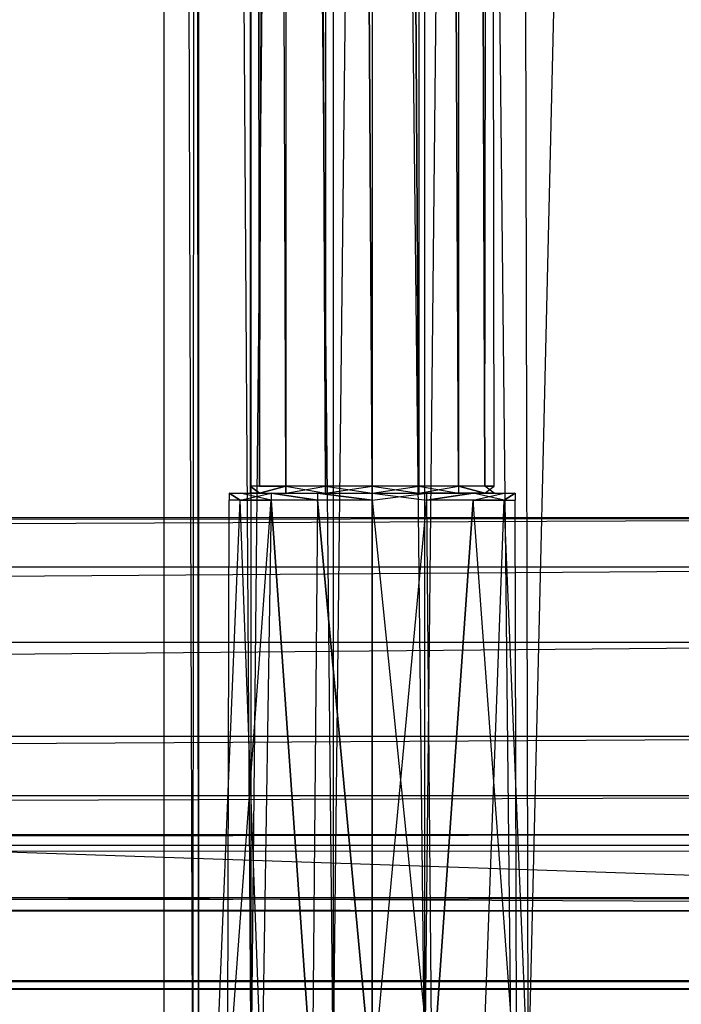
# Model space of a CAD drawing. Extents: x 0 to 1.6, y -0.5 to 0.
# Tile 79 of 182: x 0.4411 to 0.4705, y -0.4783 to -0.4346. Entities that reach past the tile are written whole.
import ezdxf

# ---------------------------------------------------------------- set-up
doc = ezdxf.new("R2010")
doc.units = 0
for name, color, linetype in [('L16_DRAWERBOXO_7___REPLACEMTFOR', 7, 'CONTINUOUS'), ('L34_KORPUS3_2', 7, 'CONTINUOUS'), ('L39_KORPUS2_3___REPLACEMTFOREMP', 7, 'CONTINUOUS'), ('L43_KORPUS2_5___REPLACEMTFOREMP', 7, 'CONTINUOUS'), ('L45_ABDECKPL_0___REPLACEMTFOREM', 7, 'CONTINUOUS'), ('L50_DRAWERBOXU_4___REPLACEMTFOR', 7, 'CONTINUOUS'), ('L52_DRAWERBOXU_6___REPLACEMTFOR', 7, 'CONTINUOUS')]:
    doc.layers.add(name, color=color, linetype=linetype)

msp = doc.modelspace()

# ---------------------------------------------------------------- linework, layer by layer
at = {"layer": 'L16_DRAWERBOXO_7___REPLACEMTFOR', "color": 250}
for points, invisible_edges in [([(0.483985, -0.481792, 0.377864), (0.4475, -0.113855, 0.377864), (0.4475, -0.481792, 0.377864), (0.483985, -0.481792, 0.377864)], 13), ([(0.4475, -0.113855, 0.377864), (0.483985, -0.481792, 0.377864), (0.483985, -0.113855, 0.377864), (0.4475, -0.113855, 0.377864)], 14), ([(0.4475, -0.113855, 0.377864), (0.448786, -0.481792, 0.453394), (0.4475, -0.481792, 0.377864), (0.4475, -0.113855, 0.377864)], 13), ([(0.448786, -0.481792, 0.453394), (0.4475, -0.113855, 0.377864), (0.448786, -0.113855, 0.453394), (0.448786, -0.481792, 0.453394)], 14), ([(0.448786, -0.481792, 0.453394), (0.449033, -0.113855, 0.456767), (0.449033, -0.481792, 0.456767), (0.448786, -0.481792, 0.453394)], 13), ([(0.449033, -0.113855, 0.456767), (0.448786, -0.481792, 0.453394), (0.448786, -0.113855, 0.453394), (0.449033, -0.113855, 0.456767)], 14), ([(0.449033, -0.113855, 0.456767), (0.45138, -0.481792, 0.460041), (0.449033, -0.481792, 0.456767), (0.449033, -0.113855, 0.456767)], 13), ([(0.45138, -0.481792, 0.460041), (0.449033, -0.113855, 0.456767), (0.45138, -0.113855, 0.460042), (0.45138, -0.481792, 0.460041)], 14), ([(0.455027, -0.113855, 0.461757), (0.45138, -0.481792, 0.460041), (0.45138, -0.113855, 0.460042), (0.455027, -0.113855, 0.461757)], 13), ([(0.45138, -0.481792, 0.460041), (0.455027, -0.113855, 0.461757), (0.455027, -0.481792, 0.461757), (0.45138, -0.481792, 0.460041)], 14), ([(0.459089, -0.113855, 0.461806), (0.455027, -0.481792, 0.461757), (0.455027, -0.113855, 0.461757), (0.459089, -0.113855, 0.461806)], 13), ([(0.455027, -0.481792, 0.461757), (0.459089, -0.113855, 0.461806), (0.459089, -0.481792, 0.461806), (0.455027, -0.481792, 0.461757)], 14), ([(0.462928, -0.113855, 0.460476), (0.459089, -0.481792, 0.461806), (0.459089, -0.113855, 0.461806), (0.462928, -0.113855, 0.460476)], 13), ([(0.459089, -0.481792, 0.461806), (0.462928, -0.113855, 0.460476), (0.462928, -0.481792, 0.460476), (0.459089, -0.481792, 0.461806)], 14), ([(0.462928, -0.113855, 0.460476), (0.46368, -0.481792, 0.459409), (0.462928, -0.481792, 0.460476), (0.462928, -0.113855, 0.460476)], 13), ([(0.46368, -0.481792, 0.459409), (0.462928, -0.113855, 0.460476), (0.46368, -0.113855, 0.459409), (0.46368, -0.481792, 0.459409)], 14), ([(0.46368, -0.113855, 0.459409), (0.472389, -0.481792, 0.406491), (0.46368, -0.481792, 0.459409), (0.46368, -0.113855, 0.459409)], 13), ([(0.472389, -0.481792, 0.406491), (0.46368, -0.113855, 0.459409), (0.472389, -0.113855, 0.406491), (0.472389, -0.481792, 0.406491)], 14)]:
    msp.add_3dface(points, dxfattribs=dict(at, invisible_edges=invisible_edges))
at = {"layer": 'L34_KORPUS3_2', "color": 8}
for points, invisible_edges in [([(0.002909, -0.497407), (0.002912, -0.000595), (0.9, -0.497407), (0.002909, -0.497407)], 15), ([(0.002912, -0.000597, 0.00769), (0.002909, -0.497405, 0.00769), (0.9, -0.497405, 0.00769), (0.002912, -0.000597, 0.00769)], 15), ([(0.9, -0.497407), (0.002912, -0.000595), (0.9, -0.000595), (0.9, -0.497407)], 15), ([(0.002912, -0.000597, 0.00769), (0.9, -0.497405, 0.00769), (0.9, -0.000597, 0.00769), (0.002912, -0.000597, 0.00769)], 11)]:
    msp.add_3dface(points, dxfattribs=dict(at, invisible_edges=invisible_edges))
at = {"layer": 'L39_KORPUS2_3___REPLACEMTFOREMP', "color": 250}
for points, invisible_edges in [([(0.02052, -0.456715, 0.473584), (0.5, -0.456715, 0.472817), (0.02052, -0.456715, 0.472817), (0.02052, -0.456715, 0.473584)], 13), ([(0.5, -0.456715, 0.472817), (0.02052, -0.456715, 0.473584), (0.5, -0.456715, 0.473584), (0.5, -0.456715, 0.472817)], 14), ([(0.5, -0.456715, 0.472817), (0.02052, -0.457221, 0.472817), (0.02052, -0.456715, 0.472817), (0.5, -0.456715, 0.472817)], 13), ([(0.02052, -0.457221, 0.472817), (0.5, -0.456715, 0.472817), (0.5, -0.457221, 0.472817), (0.02052, -0.457221, 0.472817)], 14), ([(0.02052, -0.458902, 0.527803), (0.5, -0.456715, 0.524414), (0.02052, -0.456715, 0.524414), (0.02052, -0.458902, 0.527803)], 13), ([(0.5, -0.456715, 0.524414), (0.02052, -0.458902, 0.527803), (0.5, -0.458902, 0.527803), (0.5, -0.456715, 0.524414)], 14), ([(0.02052, -0.456715, 0.520115), (0.5, -0.456715, 0.473584), (0.02052, -0.456715, 0.473584), (0.02052, -0.456715, 0.520115)], 13), ([(0.5, -0.456715, 0.473584), (0.02052, -0.456715, 0.520115), (0.5, -0.456715, 0.520115), (0.5, -0.456715, 0.473584)], 14), ([(0.02052, -0.456715, 0.524414), (0.5, -0.456715, 0.520115), (0.02052, -0.456715, 0.520115), (0.02052, -0.456715, 0.524414)], 13), ([(0.5, -0.456715, 0.520115), (0.02052, -0.456715, 0.524414), (0.5, -0.456715, 0.524414), (0.5, -0.456715, 0.520115)], 14), ([(0.02052, -0.457221, 0.472817), (0.5, -0.473592, 0.472817), (0.02052, -0.473592, 0.472817), (0.02052, -0.457221, 0.472817)], 13), ([(0.5, -0.473592, 0.472817), (0.02052, -0.457221, 0.472817), (0.5, -0.457221, 0.472817), (0.5, -0.473592, 0.472817)], 14), ([(0.02052, -0.462259, 0.533004), (0.5, -0.458902, 0.527803), (0.02052, -0.458902, 0.527803), (0.02052, -0.462259, 0.533004)], 13), ([(0.5, -0.458902, 0.527803), (0.02052, -0.462259, 0.533004), (0.5, -0.462259, 0.533004), (0.5, -0.458902, 0.527803)], 14), ([(0.02052, -0.466422, 0.542125), (0.5, -0.462259, 0.533004), (0.02052, -0.462259, 0.533004), (0.02052, -0.466422, 0.542125)], 13), ([(0.5, -0.462259, 0.533004), (0.02052, -0.466422, 0.542125), (0.5, -0.466422, 0.542125), (0.5, -0.462259, 0.533004)], 14), ([(0.02052, -0.46906, 0.553784), (0.5, -0.466422, 0.542125), (0.02052, -0.466422, 0.542125), (0.02052, -0.46906, 0.553784)], 13), ([(0.5, -0.466422, 0.542125), (0.02052, -0.46906, 0.553784), (0.5, -0.46906, 0.553784), (0.5, -0.466422, 0.542125)], 14), ([(0.02052, -0.47079, 0.565518), (0.5, -0.46906, 0.553784), (0.02052, -0.46906, 0.553784), (0.02052, -0.47079, 0.565518)], 13), ([(0.5, -0.46906, 0.553784), (0.02052, -0.47079, 0.565518), (0.5, -0.47079, 0.565518), (0.5, -0.46906, 0.553784)], 14), ([(0.02052, -0.471275, 0.57516), (0.5, -0.47079, 0.565518), (0.02052, -0.47079, 0.565518), (0.02052, -0.471275, 0.57516)], 13), ([(0.5, -0.47079, 0.565518), (0.02052, -0.471275, 0.57516), (0.5, -0.471275, 0.57516), (0.5, -0.47079, 0.565518)], 14), ([(0.02052, -0.471318, 0.576011), (0.5, -0.471275, 0.57516), (0.02052, -0.471275, 0.57516), (0.02052, -0.471318, 0.576011)], 13), ([(0.5, -0.471275, 0.57516), (0.02052, -0.471318, 0.576011), (0.5, -0.471318, 0.576011), (0.5, -0.471275, 0.57516)], 14), ([(0.5, -0.471542, 0.576011), (0.02052, -0.471318, 0.576011), (0.02052, -0.471542, 0.576011), (0.5, -0.471542, 0.576011)], 13), ([(0.02052, -0.471318, 0.576011), (0.5, -0.471542, 0.576011), (0.5, -0.471318, 0.576011), (0.02052, -0.471318, 0.576011)], 14), ([(0.5, -0.473886, 0.576011), (0.02052, -0.471542, 0.576011), (0.02052, -0.473886, 0.576011), (0.5, -0.473886, 0.576011)], 13), ([(0.02052, -0.471542, 0.576011), (0.5, -0.473886, 0.576011), (0.5, -0.471542, 0.576011), (0.02052, -0.471542, 0.576011)], 14), ([(0.5, -0.473592, 0.472817), (0.02052, -0.474171, 0.472817), (0.02052, -0.473592, 0.472817), (0.5, -0.473592, 0.472817)], 13), ([(0.02052, -0.474171, 0.472817), (0.5, -0.473592, 0.472817), (0.5, -0.474171, 0.472817), (0.02052, -0.474171, 0.472817)], 14), ([(0.5, -0.474171, 0.576011), (0.02052, -0.473886, 0.576011), (0.02052, -0.474171, 0.576011), (0.5, -0.474171, 0.576011)], 13), ([(0.02052, -0.473886, 0.576011), (0.5, -0.474171, 0.576011), (0.5, -0.473886, 0.576011), (0.02052, -0.473886, 0.576011)], 14), ([(0.5, -0.474171, 0.47378), (0.02052, -0.474171, 0.472817), (0.5, -0.474171, 0.472817), (0.5, -0.474171, 0.47378)], 13), ([(0.02052, -0.474171, 0.472817), (0.5, -0.474171, 0.47378), (0.02052, -0.474171, 0.47378), (0.02052, -0.474171, 0.472817)], 14), ([(0.5, -0.474171, 0.575409), (0.02052, -0.474171, 0.47378), (0.5, -0.474171, 0.47378), (0.5, -0.474171, 0.575409)], 13), ([(0.02052, -0.474171, 0.47378), (0.5, -0.474171, 0.575409), (0.02052, -0.474171, 0.575409), (0.02052, -0.474171, 0.47378)], 14), ([(0.5, -0.474171, 0.576011), (0.02052, -0.474171, 0.575409), (0.5, -0.474171, 0.575409), (0.5, -0.474171, 0.576011)], 13), ([(0.02052, -0.474171, 0.575409), (0.5, -0.474171, 0.576011), (0.02052, -0.474171, 0.576011), (0.02052, -0.474171, 0.575409)], 14)]:
    msp.add_3dface(points, dxfattribs=dict(at, invisible_edges=invisible_edges))
at = {"layer": 'L43_KORPUS2_5___REPLACEMTFOREMP', "color": 250}
for points, invisible_edges in [([(0.412383, -0.068446, 0.006866), (0.943741, -0.477287, 0.006866), (0.412383, -0.477287, 0.006866), (0.412383, -0.068446, 0.006866)], 13), ([(0.943741, -0.477287, 0.006866), (0.412383, -0.068446, 0.006866), (0.943741, -0.068446, 0.006866), (0.943741, -0.477287, 0.006866)], 14), ([(0.943741, -0.477287, 0.024322), (0.412383, -0.068446, 0.024322), (0.412383, -0.477287, 0.024322), (0.943741, -0.477287, 0.024322)], 13), ([(0.412383, -0.068446, 0.024322), (0.943741, -0.477287, 0.024322), (0.943741, -0.068446, 0.024322), (0.412383, -0.068446, 0.024322)], 14), ([(0.943741, -0.477649, 0.024322), (0.412383, -0.477287, 0.024322), (0.412383, -0.477649, 0.024322), (0.943741, -0.477649, 0.024322)], 13), ([(0.412383, -0.477287, 0.024322), (0.943741, -0.477649, 0.024322), (0.943741, -0.477287, 0.024322), (0.412383, -0.477287, 0.024322)], 14), ([(0.943741, -0.477287, 0.006866), (0.412383, -0.477649, 0.006866), (0.412383, -0.477287, 0.006866), (0.943741, -0.477287, 0.006866)], 13), ([(0.412383, -0.477649, 0.006866), (0.943741, -0.477287, 0.006866), (0.943741, -0.477649, 0.006866), (0.412383, -0.477649, 0.006866)], 14), ([(0.943741, -0.477649, 0.00749), (0.412383, -0.477649, 0.023923), (0.412383, -0.477649, 0.00749), (0.943741, -0.477649, 0.00749)], 13), ([(0.412383, -0.477649, 0.023923), (0.943741, -0.477649, 0.00749), (0.943741, -0.477649, 0.023923), (0.412383, -0.477649, 0.023923)], 14), ([(0.943741, -0.477649, 0.006866), (0.412383, -0.477649, 0.00749), (0.412383, -0.477649, 0.006866), (0.943741, -0.477649, 0.006866)], 13), ([(0.412383, -0.477649, 0.00749), (0.943741, -0.477649, 0.006866), (0.943741, -0.477649, 0.00749), (0.412383, -0.477649, 0.00749)], 14), ([(0.943741, -0.477649, 0.023923), (0.412383, -0.477649, 0.024322), (0.412383, -0.477649, 0.023923), (0.943741, -0.477649, 0.023923)], 13), ([(0.412383, -0.477649, 0.024322), (0.943741, -0.477649, 0.023923), (0.943741, -0.477649, 0.024322), (0.412383, -0.477649, 0.024322)], 14)]:
    msp.add_3dface(points, dxfattribs=dict(at, invisible_edges=invisible_edges))
at = {"layer": 'L45_ABDECKPL_0___REPLACEMTFOREM', "color": 39, "invisible_edges": 15}
for points in [[(0.001665, -0.501188, 0.590716), (0.001616, -0.002369, 0.590716), (0.471779, -0.002369, 0.590716), (0.001665, -0.501188, 0.590716)], [(0.001616, -0.002372, 0.602705), (0.001665, -0.501185, 0.602705), (0.475865, -0.002372, 0.602705), (0.001616, -0.002372, 0.602705)], [(0.001665, -0.501188, 0.590716), (0.471779, -0.002369, 0.590716), (0.471779, -0.501188, 0.590716), (0.001665, -0.501188, 0.590716)], [(0.475865, -0.002372, 0.602705), (0.001665, -0.501185, 0.602705), (0.471779, -0.501185, 0.602705), (0.475865, -0.002372, 0.602705)]]:
    msp.add_3dface(points, dxfattribs=at)
at = {"layer": 'L50_DRAWERBOXU_4___REPLACEMTFOR', "color": 250}
for points, invisible_edges in [([(0.451331, -0.101395, 0.234005), (0.451744, -0.455314, 0.236077), (0.451331, -0.455314, 0.234005), (0.451331, -0.101395, 0.234005)], 13), ([(0.451744, -0.455314, 0.236077), (0.451331, -0.101395, 0.234005), (0.451744, -0.101395, 0.236077), (0.451744, -0.455314, 0.236077)], 14), ([(0.451744, -0.455314, 0.231932), (0.451331, -0.101395, 0.234005), (0.451331, -0.455314, 0.234005), (0.451744, -0.455314, 0.231932)], 13), ([(0.451331, -0.101395, 0.234005), (0.451744, -0.455314, 0.231932), (0.451744, -0.101395, 0.231932), (0.451331, -0.101395, 0.234005)], 14), ([(0.451744, -0.101395, 0.236077), (0.452919, -0.455314, 0.237834), (0.451744, -0.455314, 0.236077), (0.451744, -0.101395, 0.236077)], 13), ([(0.452919, -0.455314, 0.237834), (0.451744, -0.101395, 0.236077), (0.452919, -0.101395, 0.237834), (0.452919, -0.455314, 0.237834)], 14), ([(0.452919, -0.101395, 0.230175), (0.451744, -0.455314, 0.231932), (0.452919, -0.455314, 0.230175), (0.452919, -0.101395, 0.230175)], 13), ([(0.451744, -0.455314, 0.231932), (0.452919, -0.101395, 0.230175), (0.451744, -0.101395, 0.231932), (0.451744, -0.455314, 0.231932)], 14), ([(0.452919, -0.101395, 0.237834), (0.454677, -0.455314, 0.239008), (0.452919, -0.455314, 0.237834), (0.452919, -0.101395, 0.237834)], 13), ([(0.454677, -0.455314, 0.239008), (0.452919, -0.101395, 0.237834), (0.454677, -0.101395, 0.239008), (0.454677, -0.455314, 0.239008)], 14), ([(0.454677, -0.455314, 0.229001), (0.452919, -0.101395, 0.230175), (0.452919, -0.455314, 0.230175), (0.454677, -0.455314, 0.229001)], 13), ([(0.452919, -0.101395, 0.230175), (0.454677, -0.455314, 0.229001), (0.454677, -0.101395, 0.229001), (0.452919, -0.101395, 0.230175)], 14), ([(0.454677, -0.101395, 0.239008), (0.45675, -0.455314, 0.239421), (0.454677, -0.455314, 0.239008), (0.454677, -0.101395, 0.239008)], 13), ([(0.45675, -0.455314, 0.239421), (0.454677, -0.101395, 0.239008), (0.45675, -0.101395, 0.239421), (0.45675, -0.455314, 0.239421)], 14), ([(0.45675, -0.455314, 0.228589), (0.454677, -0.101395, 0.229001), (0.454677, -0.455314, 0.229001), (0.45675, -0.455314, 0.228589)], 13), ([(0.454677, -0.101395, 0.229001), (0.45675, -0.455314, 0.228589), (0.45675, -0.101395, 0.228589), (0.454677, -0.101395, 0.229001)], 14), ([(0.458824, -0.455314, 0.229001), (0.45675, -0.101395, 0.228589), (0.45675, -0.455314, 0.228589), (0.458824, -0.455314, 0.229001)], 13), ([(0.45675, -0.101395, 0.228589), (0.458824, -0.455314, 0.229001), (0.458824, -0.101395, 0.229001), (0.45675, -0.101395, 0.228589)], 14), ([(0.45675, -0.101395, 0.239421), (0.458824, -0.455314, 0.239008), (0.45675, -0.455314, 0.239421), (0.45675, -0.101395, 0.239421)], 13), ([(0.458824, -0.455314, 0.239008), (0.45675, -0.101395, 0.239421), (0.458824, -0.101395, 0.239008), (0.458824, -0.455314, 0.239008)], 14), ([(0.460583, -0.455314, 0.230175), (0.458824, -0.101395, 0.229001), (0.458824, -0.455314, 0.229001), (0.460583, -0.455314, 0.230175)], 13), ([(0.458824, -0.101395, 0.229001), (0.460583, -0.455314, 0.230175), (0.460583, -0.101395, 0.230175), (0.458824, -0.101395, 0.229001)], 14), ([(0.458824, -0.101395, 0.239008), (0.460583, -0.455314, 0.237834), (0.458824, -0.455314, 0.239008), (0.458824, -0.101395, 0.239008)], 13), ([(0.460583, -0.455314, 0.237834), (0.458824, -0.101395, 0.239008), (0.460583, -0.101395, 0.237834), (0.460583, -0.455314, 0.237834)], 14), ([(0.461757, -0.455314, 0.231932), (0.460583, -0.101395, 0.230175), (0.460583, -0.455314, 0.230175), (0.461757, -0.455314, 0.231932)], 13), ([(0.460583, -0.101395, 0.230175), (0.461757, -0.455314, 0.231932), (0.461757, -0.101395, 0.231932), (0.460583, -0.101395, 0.230175)], 14), ([(0.460583, -0.101395, 0.237834), (0.461757, -0.455314, 0.236077), (0.460583, -0.455314, 0.237834), (0.460583, -0.101395, 0.237834)], 13), ([(0.461757, -0.455314, 0.236077), (0.460583, -0.101395, 0.237834), (0.461757, -0.101395, 0.236077), (0.461757, -0.455314, 0.236077)], 14), ([(0.46217, -0.101395, 0.234005), (0.461757, -0.455314, 0.231932), (0.46217, -0.455314, 0.234005), (0.46217, -0.101395, 0.234005)], 13), ([(0.461757, -0.455314, 0.231932), (0.46217, -0.101395, 0.234005), (0.461757, -0.101395, 0.231932), (0.461757, -0.455314, 0.231932)], 14), ([(0.461757, -0.101395, 0.236077), (0.46217, -0.455314, 0.234005), (0.461757, -0.455314, 0.236077), (0.461757, -0.101395, 0.236077)], 13), ([(0.46217, -0.455314, 0.234005), (0.461757, -0.101395, 0.236077), (0.46217, -0.101395, 0.234005), (0.46217, -0.455314, 0.234005)], 14), ([(0.451744, -0.455626, 0.231932), (0.451331, -0.455314, 0.234005), (0.451331, -0.455626, 0.234005), (0.451744, -0.455626, 0.231932)], 13), ([(0.451331, -0.455314, 0.234005), (0.451744, -0.455626, 0.231932), (0.451744, -0.455314, 0.231932), (0.451331, -0.455314, 0.234005)], 14), ([(0.451331, -0.455314, 0.234005), (0.451744, -0.455626, 0.236077), (0.451331, -0.455626, 0.234005), (0.451331, -0.455314, 0.234005)], 13), ([(0.451744, -0.455626, 0.236077), (0.451331, -0.455314, 0.234005), (0.451744, -0.455314, 0.236077), (0.451744, -0.455626, 0.236077)], 14), ([(0.452919, -0.455314, 0.230175), (0.451744, -0.455626, 0.231932), (0.452919, -0.455626, 0.230175), (0.452919, -0.455314, 0.230175)], 13), ([(0.451744, -0.455626, 0.231932), (0.452919, -0.455314, 0.230175), (0.451744, -0.455314, 0.231932), (0.451744, -0.455626, 0.231932)], 14), ([(0.451744, -0.455626, 0.236077), (0.452919, -0.455314, 0.237834), (0.452919, -0.455626, 0.237834), (0.451744, -0.455626, 0.236077)], 13), ([(0.452919, -0.455314, 0.237834), (0.451744, -0.455626, 0.236077), (0.451744, -0.455314, 0.236077), (0.452919, -0.455314, 0.237834)], 14), ([(0.454677, -0.455626, 0.229001), (0.452919, -0.455314, 0.230175), (0.452919, -0.455626, 0.230175), (0.454677, -0.455626, 0.229001)], 13), ([(0.452919, -0.455314, 0.230175), (0.454677, -0.455626, 0.229001), (0.454677, -0.455314, 0.229001), (0.452919, -0.455314, 0.230175)], 14), ([(0.454677, -0.455314, 0.239008), (0.452919, -0.455626, 0.237834), (0.452919, -0.455314, 0.237834), (0.454677, -0.455314, 0.239008)], 13), ([(0.452919, -0.455626, 0.237834), (0.454677, -0.455314, 0.239008), (0.454677, -0.455626, 0.239008), (0.452919, -0.455626, 0.237834)], 14), ([(0.45675, -0.455626, 0.228589), (0.454677, -0.455314, 0.229001), (0.454677, -0.455626, 0.229001), (0.45675, -0.455626, 0.228589)], 13), ([(0.454677, -0.455314, 0.229001), (0.45675, -0.455626, 0.228589), (0.45675, -0.455314, 0.228589), (0.454677, -0.455314, 0.229001)], 14), ([(0.45675, -0.455314, 0.239421), (0.454677, -0.455626, 0.239008), (0.454677, -0.455314, 0.239008), (0.45675, -0.455314, 0.239421)], 13), ([(0.454677, -0.455626, 0.239008), (0.45675, -0.455314, 0.239421), (0.45675, -0.455626, 0.239421), (0.454677, -0.455626, 0.239008)], 14), ([(0.458824, -0.455314, 0.239008), (0.45675, -0.455626, 0.239421), (0.45675, -0.455314, 0.239421), (0.458824, -0.455314, 0.239008)], 13), ([(0.45675, -0.455626, 0.239421), (0.458824, -0.455314, 0.239008), (0.458824, -0.455626, 0.239008), (0.45675, -0.455626, 0.239421)], 14), ([(0.458824, -0.455626, 0.229001), (0.45675, -0.455314, 0.228589), (0.45675, -0.455626, 0.228589), (0.458824, -0.455626, 0.229001)], 13), ([(0.45675, -0.455314, 0.228589), (0.458824, -0.455626, 0.229001), (0.458824, -0.455314, 0.229001), (0.45675, -0.455314, 0.228589)], 14), ([(0.460583, -0.455314, 0.237834), (0.458824, -0.455626, 0.239008), (0.458824, -0.455314, 0.239008), (0.460583, -0.455314, 0.237834)], 13), ([(0.458824, -0.455626, 0.239008), (0.460583, -0.455314, 0.237834), (0.460583, -0.455626, 0.237834), (0.458824, -0.455626, 0.239008)], 14), ([(0.460583, -0.455626, 0.230175), (0.458824, -0.455314, 0.229001), (0.458824, -0.455626, 0.229001), (0.460583, -0.455626, 0.230175)], 13), ([(0.458824, -0.455314, 0.229001), (0.460583, -0.455626, 0.230175), (0.460583, -0.455314, 0.230175), (0.458824, -0.455314, 0.229001)], 14), ([(0.460583, -0.455314, 0.237834), (0.461757, -0.455626, 0.236077), (0.460583, -0.455626, 0.237834), (0.460583, -0.455314, 0.237834)], 13), ([(0.461757, -0.455626, 0.236077), (0.460583, -0.455314, 0.237834), (0.461757, -0.455314, 0.236077), (0.461757, -0.455626, 0.236077)], 14), ([(0.461757, -0.455626, 0.231932), (0.460583, -0.455314, 0.230175), (0.460583, -0.455626, 0.230175), (0.461757, -0.455626, 0.231932)], 13), ([(0.460583, -0.455314, 0.230175), (0.461757, -0.455626, 0.231932), (0.461757, -0.455314, 0.231932), (0.460583, -0.455314, 0.230175)], 14), ([(0.461757, -0.455314, 0.236077), (0.46217, -0.455626, 0.234005), (0.461757, -0.455626, 0.236077), (0.461757, -0.455314, 0.236077)], 13), ([(0.46217, -0.455626, 0.234005), (0.461757, -0.455314, 0.236077), (0.46217, -0.455314, 0.234005), (0.46217, -0.455626, 0.234005)], 14), ([(0.46217, -0.455314, 0.234005), (0.461757, -0.455626, 0.231932), (0.46217, -0.455626, 0.234005), (0.46217, -0.455314, 0.234005)], 13), ([(0.461757, -0.455626, 0.231932), (0.46217, -0.455314, 0.234005), (0.461757, -0.455314, 0.231932), (0.461757, -0.455626, 0.231932)], 14), ([(0.450881, -0.455931, 0.231575), (0.450404, -0.455626, 0.234005), (0.450397, -0.455931, 0.234005), (0.450881, -0.455931, 0.231575)], 13), ([(0.450404, -0.455626, 0.234005), (0.450881, -0.455931, 0.236435), (0.450397, -0.455931, 0.234005), (0.450404, -0.455626, 0.234005)], 13), ([(0.451744, -0.455626, 0.231932), (0.450404, -0.455626, 0.234005), (0.450887, -0.455626, 0.231578), (0.451744, -0.455626, 0.231932)], 13), ([(0.450404, -0.455626, 0.234005), (0.451744, -0.455626, 0.231932), (0.451331, -0.455626, 0.234005), (0.450404, -0.455626, 0.234005)], 14), ([(0.451744, -0.455626, 0.236077), (0.450404, -0.455626, 0.234005), (0.451331, -0.455626, 0.234005), (0.451744, -0.455626, 0.236077)], 13), ([(0.450404, -0.455626, 0.234005), (0.451744, -0.455626, 0.236077), (0.450887, -0.455626, 0.236432), (0.450404, -0.455626, 0.234005)], 14), ([(0.450404, -0.455626, 0.234005), (0.450881, -0.455931, 0.231575), (0.450887, -0.455626, 0.231578), (0.450404, -0.455626, 0.234005)], 14), ([(0.450881, -0.455931, 0.236435), (0.450404, -0.455626, 0.234005), (0.450887, -0.455626, 0.236432), (0.450881, -0.455931, 0.236435)], 14), ([(0.452263, -0.455626, 0.22952), (0.450881, -0.455931, 0.231575), (0.452258, -0.455931, 0.229515), (0.452263, -0.455626, 0.22952)], 13), ([(0.450881, -0.455931, 0.231575), (0.452263, -0.455626, 0.22952), (0.450887, -0.455626, 0.231578), (0.450881, -0.455931, 0.231575)], 14), ([(0.450887, -0.455626, 0.236432), (0.452258, -0.455931, 0.238494), (0.450881, -0.455931, 0.236435), (0.450887, -0.455626, 0.236432)], 13), ([(0.452919, -0.455626, 0.237834), (0.450887, -0.455626, 0.236432), (0.451744, -0.455626, 0.236077), (0.452919, -0.455626, 0.237834)], 13), ([(0.450887, -0.455626, 0.236432), (0.452919, -0.455626, 0.237834), (0.452263, -0.455626, 0.23849), (0.450887, -0.455626, 0.236432)], 14), ([(0.452919, -0.455626, 0.230175), (0.450887, -0.455626, 0.231578), (0.452263, -0.455626, 0.22952), (0.452919, -0.455626, 0.230175)], 13), ([(0.450887, -0.455626, 0.231578), (0.452919, -0.455626, 0.230175), (0.451744, -0.455626, 0.231932), (0.450887, -0.455626, 0.231578)], 14), ([(0.452258, -0.455931, 0.238494), (0.450887, -0.455626, 0.236432), (0.452263, -0.455626, 0.23849), (0.452258, -0.455931, 0.238494)], 14), ([(0.454319, -0.455931, 0.228139), (0.452263, -0.455626, 0.22952), (0.452258, -0.455931, 0.229515), (0.454319, -0.455931, 0.228139)], 13), ([(0.452263, -0.455626, 0.23849), (0.454319, -0.455931, 0.239871), (0.452258, -0.455931, 0.238494), (0.452263, -0.455626, 0.23849)], 13), ([(0.454677, -0.455626, 0.239008), (0.452263, -0.455626, 0.23849), (0.452919, -0.455626, 0.237834), (0.454677, -0.455626, 0.239008)], 13), ([(0.452263, -0.455626, 0.23849), (0.454677, -0.455626, 0.239008), (0.454322, -0.455626, 0.239865), (0.452263, -0.455626, 0.23849)], 14), ([(0.454677, -0.455626, 0.229001), (0.452263, -0.455626, 0.22952), (0.454322, -0.455626, 0.228145), (0.454677, -0.455626, 0.229001)], 13), ([(0.452263, -0.455626, 0.22952), (0.454677, -0.455626, 0.229001), (0.452919, -0.455626, 0.230175), (0.452263, -0.455626, 0.22952)], 14), ([(0.452263, -0.455626, 0.22952), (0.454319, -0.455931, 0.228139), (0.454322, -0.455626, 0.228145), (0.452263, -0.455626, 0.22952)], 14), ([(0.454319, -0.455931, 0.239871), (0.452263, -0.455626, 0.23849), (0.454322, -0.455626, 0.239865), (0.454319, -0.455931, 0.239871)], 14), ([(0.454322, -0.455626, 0.239865), (0.45675, -0.455931, 0.240354), (0.454319, -0.455931, 0.239871), (0.454322, -0.455626, 0.239865)], 13), ([(0.45675, -0.455931, 0.227656), (0.454322, -0.455626, 0.228145), (0.454319, -0.455931, 0.228139), (0.45675, -0.455931, 0.227656)], 13), ([(0.45675, -0.455626, 0.228589), (0.454322, -0.455626, 0.228145), (0.45675, -0.455626, 0.227662), (0.45675, -0.455626, 0.228589)], 13), ([(0.454322, -0.455626, 0.228145), (0.45675, -0.455626, 0.228589), (0.454677, -0.455626, 0.229001), (0.454322, -0.455626, 0.228145)], 14), ([(0.45675, -0.455626, 0.239421), (0.454322, -0.455626, 0.239865), (0.454677, -0.455626, 0.239008), (0.45675, -0.455626, 0.239421)], 13), ([(0.454322, -0.455626, 0.239865), (0.45675, -0.455626, 0.239421), (0.45675, -0.455626, 0.240347), (0.454322, -0.455626, 0.239865)], 14), ([(0.45675, -0.455931, 0.240354), (0.454322, -0.455626, 0.239865), (0.45675, -0.455626, 0.240347), (0.45675, -0.455931, 0.240354)], 14), ([(0.454322, -0.455626, 0.228145), (0.45675, -0.455931, 0.227656), (0.45675, -0.455626, 0.227662), (0.454322, -0.455626, 0.228145)], 14), ([(0.459179, -0.455626, 0.228145), (0.45675, -0.455626, 0.228589), (0.45675, -0.455626, 0.227662), (0.459179, -0.455626, 0.228145)], 13), ([(0.45675, -0.455626, 0.228589), (0.459179, -0.455626, 0.228145), (0.458824, -0.455626, 0.229001), (0.45675, -0.455626, 0.228589)], 14), ([(0.459179, -0.455626, 0.239865), (0.45675, -0.455626, 0.239421), (0.458824, -0.455626, 0.239008), (0.459179, -0.455626, 0.239865)], 13), ([(0.45675, -0.455626, 0.239421), (0.459179, -0.455626, 0.239865), (0.45675, -0.455626, 0.240347), (0.45675, -0.455626, 0.239421)], 14), ([(0.459179, -0.455626, 0.239865), (0.45675, -0.455931, 0.240354), (0.45675, -0.455626, 0.240347), (0.459179, -0.455626, 0.239865)], 13), ([(0.45675, -0.455931, 0.240354), (0.459179, -0.455626, 0.239865), (0.459182, -0.455931, 0.239871), (0.45675, -0.455931, 0.240354)], 14), ([(0.459182, -0.455931, 0.228139), (0.45675, -0.455626, 0.227662), (0.45675, -0.455931, 0.227656), (0.459182, -0.455931, 0.228139)], 13), ([(0.45675, -0.455626, 0.227662), (0.459182, -0.455931, 0.228139), (0.459179, -0.455626, 0.228145), (0.45675, -0.455626, 0.227662)], 14), ([(0.461238, -0.455626, 0.22952), (0.458824, -0.455626, 0.229001), (0.459179, -0.455626, 0.228145), (0.461238, -0.455626, 0.22952)], 13), ([(0.458824, -0.455626, 0.229001), (0.461238, -0.455626, 0.22952), (0.460583, -0.455626, 0.230175), (0.458824, -0.455626, 0.229001)], 14), ([(0.461238, -0.455626, 0.23849), (0.458824, -0.455626, 0.239008), (0.460583, -0.455626, 0.237834), (0.461238, -0.455626, 0.23849)], 13), ([(0.458824, -0.455626, 0.239008), (0.461238, -0.455626, 0.23849), (0.459179, -0.455626, 0.239865), (0.458824, -0.455626, 0.239008)], 14), ([(0.461238, -0.455626, 0.23849), (0.459182, -0.455931, 0.239871), (0.459179, -0.455626, 0.239865), (0.461238, -0.455626, 0.23849)], 13), ([(0.459182, -0.455931, 0.228139), (0.461238, -0.455626, 0.22952), (0.459179, -0.455626, 0.228145), (0.459182, -0.455931, 0.228139)], 13), ([(0.459182, -0.455931, 0.239871), (0.461238, -0.455626, 0.23849), (0.461243, -0.455931, 0.238494), (0.459182, -0.455931, 0.239871)], 14), ([(0.461238, -0.455626, 0.22952), (0.459182, -0.455931, 0.228139), (0.461243, -0.455931, 0.229515), (0.461238, -0.455626, 0.22952)], 14), ([(0.462614, -0.455626, 0.231578), (0.460583, -0.455626, 0.230175), (0.461238, -0.455626, 0.22952), (0.462614, -0.455626, 0.231578)], 13), ([(0.460583, -0.455626, 0.230175), (0.462614, -0.455626, 0.231578), (0.461757, -0.455626, 0.231932), (0.460583, -0.455626, 0.230175)], 14), ([(0.462614, -0.455626, 0.236432), (0.460583, -0.455626, 0.237834), (0.461757, -0.455626, 0.236077), (0.462614, -0.455626, 0.236432)], 13), ([(0.460583, -0.455626, 0.237834), (0.462614, -0.455626, 0.236432), (0.461238, -0.455626, 0.23849), (0.460583, -0.455626, 0.237834)], 14), ([(0.461243, -0.455931, 0.229515), (0.462614, -0.455626, 0.231578), (0.461238, -0.455626, 0.22952), (0.461243, -0.455931, 0.229515)], 14), ([(0.461238, -0.455626, 0.23849), (0.46262, -0.455931, 0.236435), (0.461243, -0.455931, 0.238494), (0.461238, -0.455626, 0.23849)], 13), ([(0.46262, -0.455931, 0.236435), (0.461238, -0.455626, 0.23849), (0.462614, -0.455626, 0.236432), (0.46262, -0.455931, 0.236435)], 14), ([(0.462614, -0.455626, 0.231578), (0.461243, -0.455931, 0.229515), (0.46262, -0.455931, 0.231575), (0.462614, -0.455626, 0.231578)], 13), ([(0.463097, -0.455626, 0.234005), (0.461757, -0.455626, 0.231932), (0.462614, -0.455626, 0.231578), (0.463097, -0.455626, 0.234005)], 13), ([(0.461757, -0.455626, 0.231932), (0.463097, -0.455626, 0.234005), (0.46217, -0.455626, 0.234005), (0.461757, -0.455626, 0.231932)], 14), ([(0.46217, -0.455626, 0.234005), (0.462614, -0.455626, 0.236432), (0.461757, -0.455626, 0.236077), (0.46217, -0.455626, 0.234005)], 14), ([(0.462614, -0.455626, 0.236432), (0.46217, -0.455626, 0.234005), (0.463097, -0.455626, 0.234005), (0.462614, -0.455626, 0.236432)], 13), ([(0.46262, -0.455931, 0.231575), (0.463097, -0.455626, 0.234005), (0.462614, -0.455626, 0.231578), (0.46262, -0.455931, 0.231575)], 14), ([(0.463097, -0.455626, 0.234005), (0.46262, -0.455931, 0.236435), (0.462614, -0.455626, 0.236432), (0.463097, -0.455626, 0.234005)], 14), ([(0.463097, -0.455626, 0.234005), (0.46262, -0.455931, 0.231575), (0.463104, -0.455931, 0.234005), (0.463097, -0.455626, 0.234005)], 13), ([(0.46262, -0.455931, 0.236435), (0.463097, -0.455626, 0.234005), (0.463104, -0.455931, 0.234005), (0.46262, -0.455931, 0.236435)], 13), ([(0.450397, -0.455931, 0.234005), (0.450341, -0.482094, 0.236658), (0.449813, -0.482094, 0.234005), (0.450397, -0.455931, 0.234005)], 13), ([(0.450881, -0.455931, 0.231575), (0.449813, -0.482094, 0.234005), (0.450341, -0.482094, 0.231352), (0.450881, -0.455931, 0.231575)], 13), ([(0.449813, -0.482094, 0.234005), (0.450881, -0.455931, 0.231575), (0.450397, -0.455931, 0.234005), (0.449813, -0.482094, 0.234005)], 14), ([(0.450341, -0.482094, 0.236658), (0.450397, -0.455931, 0.234005), (0.450881, -0.455931, 0.236435), (0.450341, -0.482094, 0.236658)], 14), ([(0.450881, -0.455931, 0.236435), (0.451845, -0.482094, 0.238907), (0.450341, -0.482094, 0.236658), (0.450881, -0.455931, 0.236435)], 13), ([(0.452258, -0.455931, 0.229515), (0.450341, -0.482094, 0.231352), (0.451845, -0.482094, 0.229103), (0.452258, -0.455931, 0.229515)], 13), ([(0.450341, -0.482094, 0.231352), (0.452258, -0.455931, 0.229515), (0.450881, -0.455931, 0.231575), (0.450341, -0.482094, 0.231352)], 14), ([(0.451845, -0.482094, 0.238907), (0.450881, -0.455931, 0.236435), (0.452258, -0.455931, 0.238494), (0.451845, -0.482094, 0.238907)], 14), ([(0.452258, -0.455931, 0.238494), (0.454096, -0.482094, 0.24041), (0.451845, -0.482094, 0.238907), (0.452258, -0.455931, 0.238494)], 13), ([(0.454096, -0.482094, 0.2276), (0.452258, -0.455931, 0.229515), (0.451845, -0.482094, 0.229103), (0.454096, -0.482094, 0.2276)], 13), ([(0.454096, -0.482094, 0.24041), (0.452258, -0.455931, 0.238494), (0.454319, -0.455931, 0.239871), (0.454096, -0.482094, 0.24041)], 14), ([(0.452258, -0.455931, 0.229515), (0.454096, -0.482094, 0.2276), (0.454319, -0.455931, 0.228139), (0.452258, -0.455931, 0.229515)], 14), ([(0.45675, -0.482094, 0.227072), (0.454319, -0.455931, 0.228139), (0.454096, -0.482094, 0.2276), (0.45675, -0.482094, 0.227072)], 13), ([(0.454319, -0.455931, 0.239871), (0.45675, -0.482094, 0.240938), (0.454096, -0.482094, 0.24041), (0.454319, -0.455931, 0.239871)], 13), ([(0.454319, -0.455931, 0.228139), (0.45675, -0.482094, 0.227072), (0.45675, -0.455931, 0.227656), (0.454319, -0.455931, 0.228139)], 14), ([(0.45675, -0.482094, 0.240938), (0.454319, -0.455931, 0.239871), (0.45675, -0.455931, 0.240354), (0.45675, -0.482094, 0.240938)], 14), ([(0.459405, -0.482094, 0.2276), (0.45675, -0.455931, 0.227656), (0.45675, -0.482094, 0.227072), (0.459405, -0.482094, 0.2276)], 13), ([(0.45675, -0.455931, 0.227656), (0.459405, -0.482094, 0.2276), (0.459182, -0.455931, 0.228139), (0.45675, -0.455931, 0.227656)], 14), ([(0.459182, -0.455931, 0.239871), (0.45675, -0.482094, 0.240938), (0.45675, -0.455931, 0.240354), (0.459182, -0.455931, 0.239871)], 13), ([(0.45675, -0.482094, 0.240938), (0.459182, -0.455931, 0.239871), (0.459405, -0.482094, 0.24041), (0.45675, -0.482094, 0.240938)], 14), ([(0.459405, -0.482094, 0.2276), (0.461243, -0.455931, 0.229515), (0.459182, -0.455931, 0.228139), (0.459405, -0.482094, 0.2276)], 13), ([(0.461243, -0.455931, 0.238494), (0.459405, -0.482094, 0.24041), (0.459182, -0.455931, 0.239871), (0.461243, -0.455931, 0.238494)], 13), ([(0.461243, -0.455931, 0.229515), (0.459405, -0.482094, 0.2276), (0.461656, -0.482094, 0.229103), (0.461243, -0.455931, 0.229515)], 14), ([(0.459405, -0.482094, 0.24041), (0.461243, -0.455931, 0.238494), (0.461656, -0.482094, 0.238907), (0.459405, -0.482094, 0.24041)], 14), ([(0.461243, -0.455931, 0.238494), (0.46316, -0.482094, 0.236658), (0.461656, -0.482094, 0.238907), (0.461243, -0.455931, 0.238494)], 13), ([(0.46316, -0.482094, 0.236658), (0.461243, -0.455931, 0.238494), (0.46262, -0.455931, 0.236435), (0.46316, -0.482094, 0.236658)], 14), ([(0.461656, -0.482094, 0.229103), (0.46262, -0.455931, 0.231575), (0.461243, -0.455931, 0.229515), (0.461656, -0.482094, 0.229103)], 14), ([(0.46262, -0.455931, 0.231575), (0.461656, -0.482094, 0.229103), (0.46316, -0.482094, 0.231352), (0.46262, -0.455931, 0.231575)], 13), ([(0.46262, -0.455931, 0.236435), (0.463688, -0.482094, 0.234005), (0.46316, -0.482094, 0.236658), (0.46262, -0.455931, 0.236435)], 13), ([(0.463688, -0.482094, 0.234005), (0.46262, -0.455931, 0.236435), (0.463104, -0.455931, 0.234005), (0.463688, -0.482094, 0.234005)], 14), ([(0.46316, -0.482094, 0.231352), (0.463104, -0.455931, 0.234005), (0.46262, -0.455931, 0.231575), (0.46316, -0.482094, 0.231352)], 14), ([(0.463104, -0.455931, 0.234005), (0.46316, -0.482094, 0.231352), (0.463688, -0.482094, 0.234005), (0.463104, -0.455931, 0.234005)], 13)]:
    msp.add_3dface(points, dxfattribs=dict(at, invisible_edges=invisible_edges))
at = {"layer": 'L52_DRAWERBOXU_6___REPLACEMTFOR', "color": 250}
for points, invisible_edges in [([(0.483985, -0.481795, 0.099493), (0.4475, -0.113855, 0.099493), (0.4475, -0.481795, 0.099493), (0.483985, -0.481795, 0.099493)], 13), ([(0.4475, -0.113855, 0.099493), (0.483985, -0.481795, 0.099493), (0.483985, -0.113855, 0.099493), (0.4475, -0.113855, 0.099493)], 14), ([(0.4475, -0.113855, 0.099493), (0.448786, -0.481795, 0.175023), (0.4475, -0.481795, 0.099493), (0.4475, -0.113855, 0.099493)], 13), ([(0.448786, -0.481795, 0.175023), (0.4475, -0.113855, 0.099493), (0.448786, -0.113855, 0.175023), (0.448786, -0.481795, 0.175023)], 14), ([(0.448786, -0.113855, 0.175023), (0.449033, -0.481795, 0.178397), (0.448786, -0.481795, 0.175023), (0.448786, -0.113855, 0.175023)], 13), ([(0.449033, -0.481795, 0.178397), (0.448786, -0.113855, 0.175023), (0.449033, -0.113855, 0.178397), (0.449033, -0.481795, 0.178397)], 14), ([(0.449033, -0.113855, 0.178397), (0.45138, -0.481795, 0.181671), (0.449033, -0.481795, 0.178397), (0.449033, -0.113855, 0.178397)], 13), ([(0.45138, -0.481795, 0.181671), (0.449033, -0.113855, 0.178397), (0.45138, -0.113855, 0.181671), (0.45138, -0.481795, 0.181671)], 14), ([(0.45138, -0.113855, 0.181671), (0.455027, -0.481795, 0.183386), (0.45138, -0.481795, 0.181671), (0.45138, -0.113855, 0.181671)], 13), ([(0.455027, -0.481795, 0.183386), (0.45138, -0.113855, 0.181671), (0.455027, -0.113855, 0.183386), (0.455027, -0.481795, 0.183386)], 14), ([(0.455027, -0.113855, 0.183386), (0.459089, -0.481795, 0.183436), (0.455027, -0.481795, 0.183386), (0.455027, -0.113855, 0.183386)], 13), ([(0.459089, -0.481795, 0.183436), (0.455027, -0.113855, 0.183386), (0.459089, -0.113855, 0.183436), (0.459089, -0.481795, 0.183436)], 14), ([(0.459089, -0.113855, 0.183436), (0.462928, -0.481795, 0.182105), (0.459089, -0.481795, 0.183436), (0.459089, -0.113855, 0.183436)], 13), ([(0.462928, -0.481795, 0.182105), (0.459089, -0.113855, 0.183436), (0.462928, -0.113855, 0.182105), (0.462928, -0.481795, 0.182105)], 14), ([(0.462928, -0.113855, 0.182105), (0.46368, -0.481795, 0.181038), (0.462928, -0.481795, 0.182105), (0.462928, -0.113855, 0.182105)], 13), ([(0.46368, -0.481795, 0.181038), (0.462928, -0.113855, 0.182105), (0.46368, -0.113855, 0.181038), (0.46368, -0.481795, 0.181038)], 14), ([(0.46368, -0.481795, 0.181038), (0.472389, -0.113855, 0.12812), (0.472389, -0.481795, 0.12812), (0.46368, -0.481795, 0.181038)], 13), ([(0.472389, -0.113855, 0.12812), (0.46368, -0.481795, 0.181038), (0.46368, -0.113855, 0.181038), (0.472389, -0.113855, 0.12812)], 14)]:
    msp.add_3dface(points, dxfattribs=dict(at, invisible_edges=invisible_edges))

doc.saveas('drawing.dxf')
